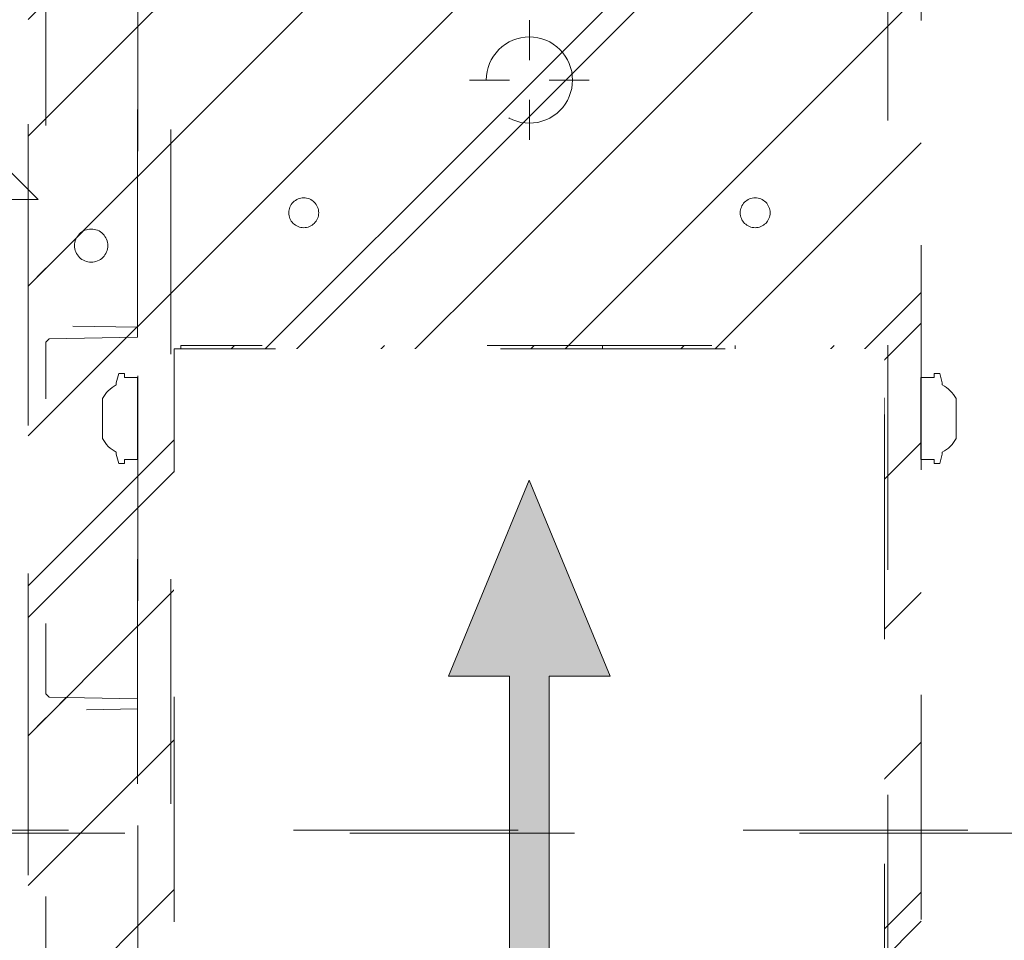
# Model space of a CAD drawing. Header units: inches. Extents: x -420 to -276, y -52 to 18.
# Tile 120 of 187: x -341.66 to -335.82, y -6.39 to -0.93. Entities that reach past the tile are written whole.
import ezdxf

# ---------------------------------------------------------------- set-up
doc = ezdxf.new("R2010")
doc.units = ezdxf.units.IN
doc.header["$LTSCALE"] = 32
doc.header["$MEASUREMENT"] = 0
doc.header["$PDMODE"] = 1
doc.header["$PDSIZE"] = -2
doc.linetypes.add('Dash Style-1', pattern=[0.083328, 0.041656, -0.041672])
for name, color, linetype, lineweight in [('Black', 7, 'Continuous', 18), ('DashLine', 7, 'Dash Style-1', 13), ('DashLineFill', 7, 'Dash Style-1', 13), ('Drawing', 7, 'Continuous', 18), ('Leg_Locator', 7, 'Continuous', 13), ('Metal-DeskStructure', 7, 'Continuous', 13), ('None', 7, 'Continuous', 18), ('SolidLine', 7, 'Continuous', 15)]:
    doc.layers.add(name, color=color, linetype=linetype, lineweight=lineweight)
doc.layers.add('Metal-Leg', color=7, linetype='Continuous', lineweight=18, true_color=0x4c4c4c)
pattern_1 = [(45, (0, 0), (-1.613, 1.9357), []), (45, (-1.0608, 1.0608), (-0.472346, 0.41676), [])]

# ---------------------------------------------------------------- blocks, each defined once
blk = doc.blocks.new('Group-23')
at = {"layer": 'DashLineFill', "linetype": 'Continuous', "lineweight": 13}
h = blk.add_hatch(dxfattribs=at)
h.set_pattern_fill('Steel', color=253, style=0, pattern_type=2)
h.set_pattern_definition(pattern_1)
h.paths.add_polyline_path([(-2.0669, 1.3976), (2.0669, 1.3976), (2.0669, 0.1378), (2.1063, 0.1378), (2.1063, -0.1378), (2.0669, -0.1378), (2.0669, -5.2756), (2.1063, -5.2756), (2.1063, -5.5512), (2.0669, -5.5512), (2.0669, -5.8268), (-2.0669, -5.8268), (-2.0669, -5.5512), (-2.1063, -5.5512), (-2.1063, -5.2756), (-2.0669, -5.2756), (-2.0669, -0.1378), (-2.1063, -0.1378), (-2.1063, 0.1378), (-2.0669, 0.1378)])
at = {"layer": 'DashLineFill', "flags": 128}
blk.add_lwpolyline([(-2.0669, 1.3976), (2.0669, 1.3976), (2.0669, 0.1378), (2.1063, 0.1378), (2.1063, -0.1378), (2.0669, -0.1378), (2.0669, -5.2756), (2.1063, -5.2756), (2.1063, -5.5512), (2.0669, -5.5512), (2.0669, -5.8268), (-2.0669, -5.8268), (-2.0669, -5.5512), (-2.1063, -5.5512), (-2.1063, -5.2756), (-2.0669, -5.2756), (-2.0669, -0.1378), (-2.1063, -0.1378), (-2.1063, 0.1378), (-2.0669, 0.1378)], close=True, dxfattribs=at)
at = {"layer": 'SolidLine', "flags": 128}
blk.add_lwpolyline([(-1.2205, -5.8268), (-1.2205, -5.1826), (-0.4331, -5.1826), (-0.4331, -5.8268)], dxfattribs=at)
at = {"layer": 'SolidLine', "linetype": 'Continuous', "lineweight": 5}
blk.add_point((0, 0), dxfattribs=at)
blk = doc.blocks.new('TL14_upper_leg (2D)')
at = {"layer": 'DashLine', "flags": 128}
blk.add_lwpolyline([(0, 1.2205), (0.1196, 1.2146), (0.2381, 1.197), (0.3543, 1.1679), (0.4671, 1.1276), (0.5753, 1.0764), (0.6781, 1.0148), (0.7743, 0.9434), (0.863, 0.863), (0.9434, 0.7743), (1.0148, 0.6781), (1.0764, 0.5753), (1.1276, 0.4671), (1.1679, 0.3543), (1.197, 0.2381), (1.2146, 0.1196), (1.2205, 0), (1.2146, -0.1196), (1.197, -0.2381), (1.1679, -0.3543), (1.1276, -0.4671), (1.0764, -0.5753), (1.0148, -0.6781), (0.9434, -0.7743), (0.863, -0.863), (0.7743, -0.9434), (0.6781, -1.0148), (0.5753, -1.0764), (0.4671, -1.1276), (0.3543, -1.1679), (0.2381, -1.197), (0.1196, -1.2146), (0, -1.2205), (-0.1196, -1.2146), (-0.2381, -1.197), (-0.3543, -1.1679), (-0.4671, -1.1276), (-0.5753, -1.0764), (-0.6781, -1.0148), (-0.7743, -0.9434), (-0.863, -0.863), (-0.9434, -0.7743), (-1.0148, -0.6781), (-1.0764, -0.5753), (-1.1276, -0.4671), (-1.1679, -0.3543), (-1.197, -0.2381), (-1.2146, -0.1196), (-1.2205, 0), (-1.2146, 0.1196), (-1.197, 0.2381), (-1.1679, 0.3543), (-1.1276, 0.4671), (-1.0764, 0.5753), (-1.0148, 0.6781), (-0.9434, 0.7743), (-0.863, 0.863), (-0.7743, 0.9434), (-0.6781, 1.0148), (-0.5753, 1.0764), (-0.4671, 1.1276), (-0.3543, 1.1679), (-0.2381, 1.197), (-0.1196, 1.2146)], close=True, dxfattribs=at)
at = {"layer": 'Metal-Leg', "linetype": 'Continuous', "lineweight": 5}
blk.add_point((0, 0), dxfattribs=at)
blk.add_point((0, 0), dxfattribs=at)
at = {"layer": 'SolidLine', "flags": 128}
for points in [[(-2.3228, 0.2437), (-2.4016, 0.2437), (-2.4016, 0.2677), (-2.4341, 0.2677), (-2.4493, 0.2108), (-2.4493, 0.1992, 0.157975), (-2.5315, 0.1181), (-2.5315, -0.1181, 0.156027), (-2.4493, -0.1991), (-2.4493, -0.2108), (-2.4341, -0.2677), (-2.4016, -0.2677), (-2.4016, -0.2437), (-2.3228, -0.2437)], [(2.3228, 0.2437), (2.4016, 0.2437), (2.4016, 0.2677), (2.4341, 0.2677), (2.4493, 0.2108), (2.4493, 0.1992, -0.157975), (2.5315, 0.1181), (2.5315, -0.1181, -0.156027), (2.4493, -0.1991), (2.4493, -0.2108), (2.4341, -0.2677), (2.4016, -0.2677), (2.4016, -0.2437), (2.3228, -0.2437)], [(-2.3228, -5.15), (-2.4016, -5.15), (-2.4016, -5.126), (-2.4341, -5.126), (-2.4493, -5.1829), (-2.4493, -5.1945, 0.157975), (-2.5315, -5.2756), (-2.5315, -5.5118, 0.156027), (-2.4493, -5.5928), (-2.4493, -5.6045), (-2.4341, -5.6614), (-2.4016, -5.6614), (-2.4016, -5.6374), (-2.3228, -5.6374)], [(2.3228, -5.15), (2.4016, -5.15), (2.4016, -5.126), (2.4341, -5.126), (2.4493, -5.1829), (2.4493, -5.1945, -0.157975), (2.5315, -5.2756), (2.5315, -5.5118, -0.156027), (2.4493, -5.5928), (2.4493, -5.6045), (2.4341, -5.6614), (2.4016, -5.6614), (2.4016, -5.6374), (2.3228, -5.6374)]]:
    blk.add_lwpolyline(points, format="xyb", close=True, dxfattribs=at)
at = {"layer": 'DashLine', "color": 7}
blk.add_blockref('Group-23', (0, 0), dxfattribs=at)
blk = doc.blocks.new('Group-25')
at = {"layer": 'DashLine'}
for p, q in [((0.0002, -0.9961), (0.0002, -0.7598)), ((-0.1179, -1.1142), (-0.3541, -1.1142)), ((0.1183, -1.1142), (0.3545, -1.1142)), ((0.0002, -1.2323), (0.0002, -1.4685))]:
    blk.add_line(p, q, dxfattribs=at)
at = {"layer": 'DashLine', "flags": 128}
blk.add_lwpolyline([(-0.2557, -1.1142), (-0.2545, -1.0891), (-0.2508, -1.0642), (-0.2447, -1.0399), (-0.2362, -1.0162), (-0.2255, -0.9935), (-0.2126, -0.972), (-0.1976, -0.9518), (-0.1808, -0.9332), (-0.1621, -0.9164), (-0.142, -0.9014), (-0.1204, -0.8885), (-0.0977, -0.8777), (-0.0741, -0.8693), (-0.0497, -0.8632), (-0.0249, -0.8595), (0.0002, -0.8583), (0.0253, -0.8595), (0.0501, -0.8632), (0.0745, -0.8693), (0.0981, -0.8777), (0.1208, -0.8885), (0.1424, -0.9014), (0.1625, -0.9164), (0.1812, -0.9332), (0.198, -0.9518), (0.213, -0.972), (0.2259, -0.9935), (0.2366, -1.0162), (0.2451, -1.0399), (0.2512, -1.0642), (0.2549, -1.0891), (0.2561, -1.1142), (0.2549, -1.1393), (0.2512, -1.1641), (0.2451, -1.1885), (0.2366, -1.2121), (0.2259, -1.2348), (0.213, -1.2563), (0.198, -1.2765), (0.1812, -1.2951), (0.1625, -1.312), (0.1424, -1.327), (0.1208, -1.3399), (0.0981, -1.3506), (0.0745, -1.3591), (0.0501, -1.3652), (0.0253, -1.3688), (0.0002, -1.3701), (-0.0249, -1.3688), (-0.0497, -1.3652), (-0.0741, -1.3591), (-0.0977, -1.3506), (-0.1204, -1.3399), (-0.142, -1.327), (-0.1621, -1.312), (-0.1808, -1.2951), (-0.1976, -1.2765), (-0.2126, -1.2563), (-0.2255, -1.2348), (-0.2362, -1.2121), (-0.2447, -1.1885), (-0.2508, -1.1641), (-0.2545, -1.1393)], close=True, dxfattribs=at)
blk = doc.blocks.new('Group-26')
at = {"layer": 'DashLine'}
for p, q in [((0, 0.1181), (0, 0.3543)), ((-0.1181, 0), (-0.3543, 0)), ((0.1181, 0), (0.3543, 0)), ((0, -0.1181), (0, -0.3543))]:
    blk.add_line(p, q, dxfattribs=at)
at = {"layer": 'DashLine', "flags": 128}
blk.add_lwpolyline([(-0.2559, 0), (-0.2547, 0.0251), (-0.251, 0.0499), (-0.2449, 0.0743), (-0.2364, 0.0979), (-0.2257, 0.1206), (-0.2128, 0.1422), (-0.1978, 0.1623), (-0.181, 0.181), (-0.1623, 0.1978), (-0.1422, 0.2128), (-0.1206, 0.2257), (-0.0979, 0.2364), (-0.0743, 0.2449), (-0.0499, 0.251), (-0.0251, 0.2547), (0, 0.2559), (0.0251, 0.2547), (0.0499, 0.251), (0.0743, 0.2449), (0.0979, 0.2364), (0.1206, 0.2257), (0.1422, 0.2128), (0.1623, 0.1978), (0.181, 0.181), (0.1978, 0.1623), (0.2128, 0.1422), (0.2257, 0.1206), (0.2364, 0.0979), (0.2449, 0.0743), (0.251, 0.0499), (0.2547, 0.0251), (0.2559, 0), (0.2547, -0.0251), (0.251, -0.0499), (0.2449, -0.0743), (0.2364, -0.0979), (0.2257, -0.1206), (0.2128, -0.1422), (0.1978, -0.1623), (0.181, -0.181), (0.1623, -0.1978), (0.1422, -0.2128), (0.1206, -0.2257), (0.0979, -0.2364), (0.0743, -0.2449), (0.0499, -0.251), (0.0251, -0.2547), (0, -0.2559), (-0.0251, -0.2547), (-0.0499, -0.251), (-0.0743, -0.2449), (-0.0979, -0.2364), (-0.1206, -0.2257), (-0.1422, -0.2128), (-0.1623, -0.1978), (-0.181, -0.181), (-0.1978, -0.1623), (-0.2128, -0.1422), (-0.2257, -0.1206), (-0.2364, -0.0979), (-0.2449, -0.0743), (-0.251, -0.0499), (-0.2547, -0.0251)], close=True, dxfattribs=at)
blk = doc.blocks.new('Group-27')
at = {"layer": 'DashLine'}
for p, q in [((-0.0002, 1.2323), (-0.0002, 1.4685)), ((-0.1183, 1.1142), (-0.3545, 1.1142)), ((0.1179, 1.1142), (0.3541, 1.1142)), ((-0.0002, 0.9961), (-0.0002, 0.7598))]:
    blk.add_line(p, q, dxfattribs=at)
at = {"layer": 'DashLine', "flags": 128}
blk.add_lwpolyline([(-0.2561, 1.1142), (-0.2549, 1.1393), (-0.2512, 1.1641), (-0.2451, 1.1885), (-0.2366, 1.2121), (-0.2259, 1.2348), (-0.213, 1.2563), (-0.198, 1.2765), (-0.1812, 1.2951), (-0.1625, 1.312), (-0.1424, 1.327), (-0.1208, 1.3399), (-0.0981, 1.3506), (-0.0745, 1.3591), (-0.0501, 1.3652), (-0.0253, 1.3688), (-0.0002, 1.3701), (0.0249, 1.3688), (0.0497, 1.3652), (0.0741, 1.3591), (0.0977, 1.3506), (0.1204, 1.3399), (0.142, 1.327), (0.1621, 1.312), (0.1808, 1.2951), (0.1976, 1.2765), (0.2126, 1.2563), (0.2255, 1.2348), (0.2362, 1.2121), (0.2447, 1.1885), (0.2508, 1.1641), (0.2545, 1.1393), (0.2557, 1.1142), (0.2545, 1.0891), (0.2508, 1.0642), (0.2447, 1.0399), (0.2362, 1.0162), (0.2255, 0.9935), (0.2126, 0.972), (0.1976, 0.9518), (0.1808, 0.9332), (0.1621, 0.9164), (0.142, 0.9014), (0.1204, 0.8885), (0.0977, 0.8777), (0.0741, 0.8693), (0.0497, 0.8632), (0.0249, 0.8595), (-0.0002, 0.8583), (-0.0253, 0.8595), (-0.0501, 0.8632), (-0.0745, 0.8693), (-0.0981, 0.8777), (-0.1208, 0.8885), (-0.1424, 0.9014), (-0.1625, 0.9164), (-0.1812, 0.9332), (-0.198, 0.9518), (-0.213, 0.972), (-0.2259, 0.9935), (-0.2366, 1.0162), (-0.2451, 1.0399), (-0.2512, 1.0642), (-0.2549, 1.0891)], close=True, dxfattribs=at)
blk = doc.blocks.new('Group-28')
at = {"layer": 'DashLine'}
for p, q in [((0.0002, 3.8189), (0.0002, 4.0551)), ((-0.1179, 3.7008), (-0.3541, 3.7008)), ((0.1183, 3.7008), (0.3545, 3.7008)), ((0.0002, 3.5827), (0.0002, 3.3465))]:
    blk.add_line(p, q, dxfattribs=at)
at = {"layer": 'DashLine', "flags": 128}
blk.add_lwpolyline([(-0.2557, 3.7008), (-0.2545, 3.7259), (-0.2508, 3.7507), (-0.2447, 3.7751), (-0.2362, 3.7987), (-0.2255, 3.8214), (-0.2126, 3.843), (-0.1976, 3.8631), (-0.1808, 3.8817), (-0.1621, 3.8986), (-0.142, 3.9136), (-0.1204, 3.9265), (-0.0977, 3.9372), (-0.0741, 3.9457), (-0.0497, 3.9518), (-0.0249, 3.9555), (0.0002, 3.9567), (0.0253, 3.9555), (0.0501, 3.9518), (0.0745, 3.9457), (0.0981, 3.9372), (0.1208, 3.9265), (0.1424, 3.9136), (0.1625, 3.8986), (0.1812, 3.8817), (0.198, 3.8631), (0.213, 3.843), (0.2259, 3.8214), (0.2366, 3.7987), (0.2451, 3.7751), (0.2512, 3.7507), (0.2549, 3.7259), (0.2561, 3.7008), (0.2549, 3.6757), (0.2512, 3.6509), (0.2451, 3.6265), (0.2366, 3.6029), (0.2259, 3.5802), (0.213, 3.5586), (0.198, 3.5384), (0.1812, 3.5198), (0.1625, 3.503), (0.1424, 3.488), (0.1208, 3.4751), (0.0981, 3.4644), (0.0745, 3.4559), (0.0501, 3.4498), (0.0253, 3.4461), (0.0002, 3.4449), (-0.0249, 3.4461), (-0.0497, 3.4498), (-0.0741, 3.4559), (-0.0977, 3.4644), (-0.1204, 3.4751), (-0.142, 3.488), (-0.1621, 3.503), (-0.1808, 3.5198), (-0.1976, 3.5384), (-0.2126, 3.5586), (-0.2255, 3.5802), (-0.2362, 3.6029), (-0.2447, 3.6265), (-0.2508, 3.6509), (-0.2545, 3.6757)], close=True, dxfattribs=at)
blk = doc.blocks.new('1BRPT9-Bracket (2D)')
at = {"layer": 'DashLineFill', "linetype": 'Continuous', "lineweight": 13}
h = blk.add_hatch(dxfattribs=at)
h.set_pattern_fill('Steel', color=253, style=0, pattern_type=2)
h.set_pattern_definition(pattern_1)
edge = h.paths.add_edge_path()
edge.add_arc((1.6779, -8.4882), 0.252, 270, 360)
edge.add_line((1.9299, -8.4882), (1.9299, -7.4803))
edge.add_line((1.9299, -7.4803), (2.3236, -7.4803))
edge.add_line((2.3236, -7.4803), (2.3236, 7.4611))
edge.add_line((2.3236, 7.4611), (1.9299, 7.4803))
edge.add_line((1.9299, 7.4803), (1.9299, 8.4882))
edge.add_arc((1.6779, 8.4882), 0.252, 360, 450)
edge.add_line((1.6779, 8.7402), (-2.3221, 8.7402))
edge.add_line((-2.3221, 8.7402), (-2.3221, -8.7402))
edge.add_line((-2.3221, -8.7402), (1.6779, -8.7402))
h = blk.add_hatch(dxfattribs=at)
h.set_pattern_fill('Steel', color=253, style=0, pattern_type=2)
h.set_pattern_definition(pattern_1)
h.paths.add_polyline_path([(-1.3378, 3.002), (-1.3291, 3.0015), (-1.3205, 3.0003), (-1.3121, 2.9982), (-1.3039, 2.9952), (-1.2961, 2.9915), (-1.2886, 2.987), (-1.2816, 2.9819), (-1.2752, 2.976), (-1.2693, 2.9696), (-1.2642, 2.9626), (-1.2597, 2.9551), (-1.256, 2.9473), (-1.253, 2.9391), (-1.2509, 2.9307), (-1.2497, 2.9221), (-1.2492, 2.9134), (-1.2497, 2.9047), (-1.2509, 2.8961), (-1.253, 2.8877), (-1.256, 2.8795), (-1.2597, 2.8716), (-1.2642, 2.8642), (-1.2693, 2.8572), (-1.2752, 2.8507), (-1.2816, 2.8449), (-1.2886, 2.8397), (-1.2961, 2.8353), (-1.3039, 2.8315), (-1.3121, 2.8286), (-1.3205, 2.8265), (-1.3291, 2.8252), (-1.3378, 2.8248), (-1.3465, 2.8252), (-1.3551, 2.8265), (-1.3635, 2.8286), (-1.3717, 2.8315), (-1.3796, 2.8353), (-1.387, 2.8397), (-1.394, 2.8449), (-1.4005, 2.8507), (-1.4063, 2.8572), (-1.4115, 2.8642), (-1.4159, 2.8716), (-1.4197, 2.8795), (-1.4226, 2.8877), (-1.4247, 2.8961), (-1.426, 2.9047), (-1.4264, 2.9134), (-1.426, 2.9221), (-1.4247, 2.9307), (-1.4226, 2.9391), (-1.4197, 2.9473), (-1.4159, 2.9551), (-1.4115, 2.9626), (-1.4063, 2.9696), (-1.4005, 2.976), (-1.394, 2.9819), (-1.387, 2.987), (-1.3796, 2.9915), (-1.3717, 2.9952), (-1.3635, 2.9982), (-1.3551, 3.0003), (-1.3465, 3.0015)])
h = blk.add_hatch(dxfattribs=at)
h.set_pattern_fill('Steel', color=253, style=0, pattern_type=2)
h.set_pattern_definition(pattern_1)
h.paths.add_polyline_path([(1.3393, 3.002), (1.348, 3.0015), (1.3566, 3.0003), (1.3651, 2.9982), (1.3732, 2.9952), (1.3811, 2.9915), (1.3886, 2.987), (1.3955, 2.9819), (1.402, 2.976), (1.4078, 2.9696), (1.413, 2.9626), (1.4175, 2.9551), (1.4212, 2.9473), (1.4241, 2.9391), (1.4262, 2.9307), (1.4275, 2.9221), (1.4279, 2.9134), (1.4275, 2.9047), (1.4262, 2.8961), (1.4241, 2.8877), (1.4212, 2.8795), (1.4175, 2.8716), (1.413, 2.8642), (1.4078, 2.8572), (1.402, 2.8507), (1.3955, 2.8449), (1.3886, 2.8397), (1.3811, 2.8353), (1.3732, 2.8315), (1.3651, 2.8286), (1.3566, 2.8265), (1.348, 2.8252), (1.3393, 2.8248), (1.3307, 2.8252), (1.3221, 2.8265), (1.3136, 2.8286), (1.3054, 2.8315), (1.2976, 2.8353), (1.2901, 2.8397), (1.2832, 2.8449), (1.2767, 2.8507), (1.2709, 2.8572), (1.2657, 2.8642), (1.2612, 2.8716), (1.2575, 2.8795), (1.2546, 2.8877), (1.2525, 2.8961), (1.2512, 2.9047), (1.2508, 2.9134), (1.2512, 2.9221), (1.2525, 2.9307), (1.2546, 2.9391), (1.2575, 2.9473), (1.2612, 2.9551), (1.2657, 2.9626), (1.2709, 2.9696), (1.2767, 2.976), (1.2832, 2.9819), (1.2901, 2.987), (1.2976, 2.9915), (1.3054, 2.9952), (1.3136, 2.9982), (1.3221, 3.0003), (1.3307, 3.0015)])
h = blk.add_hatch(dxfattribs=at)
h.set_pattern_fill('Steel', color=253, style=0, pattern_type=2)
h.set_pattern_definition(pattern_1)
h.paths.add_polyline_path([(-1.3378, 0.6004), (-1.3291, 0.6), (-1.3205, 0.5987), (-1.3121, 0.5966), (-1.3039, 0.5937), (-1.2961, 0.5899), (-1.2886, 0.5855), (-1.2816, 0.5803), (-1.2752, 0.5744), (-1.2693, 0.568), (-1.2642, 0.561), (-1.2597, 0.5536), (-1.256, 0.5457), (-1.253, 0.5375), (-1.2509, 0.5291), (-1.2497, 0.5205), (-1.2492, 0.5118), (-1.2497, 0.5031), (-1.2509, 0.4945), (-1.253, 0.4861), (-1.256, 0.4779), (-1.2597, 0.4701), (-1.2642, 0.4626), (-1.2693, 0.4556), (-1.2752, 0.4492), (-1.2816, 0.4433), (-1.2886, 0.4382), (-1.2961, 0.4337), (-1.3039, 0.43), (-1.3121, 0.427), (-1.3205, 0.4249), (-1.3291, 0.4237), (-1.3378, 0.4232), (-1.3465, 0.4237), (-1.3551, 0.4249), (-1.3635, 0.427), (-1.3717, 0.43), (-1.3796, 0.4337), (-1.387, 0.4382), (-1.394, 0.4433), (-1.4005, 0.4492), (-1.4063, 0.4556), (-1.4115, 0.4626), (-1.4159, 0.4701), (-1.4197, 0.4779), (-1.4226, 0.4861), (-1.4247, 0.4945), (-1.426, 0.5031), (-1.4264, 0.5118), (-1.426, 0.5205), (-1.4247, 0.5291), (-1.4226, 0.5375), (-1.4197, 0.5457), (-1.4159, 0.5536), (-1.4115, 0.561), (-1.4063, 0.568), (-1.4005, 0.5744), (-1.394, 0.5803), (-1.387, 0.5855), (-1.3796, 0.5899), (-1.3717, 0.5937), (-1.3635, 0.5966), (-1.3551, 0.5987), (-1.3465, 0.6)])
h = blk.add_hatch(dxfattribs=at)
h.set_pattern_fill('Steel', color=253, style=0, pattern_type=2)
h.set_pattern_definition(pattern_1)
h.paths.add_polyline_path([(1.3393, 0.6004), (1.348, 0.6), (1.3566, 0.5987), (1.3651, 0.5966), (1.3732, 0.5937), (1.3811, 0.5899), (1.3886, 0.5855), (1.3955, 0.5803), (1.402, 0.5744), (1.4078, 0.568), (1.413, 0.561), (1.4175, 0.5536), (1.4212, 0.5457), (1.4241, 0.5375), (1.4262, 0.5291), (1.4275, 0.5205), (1.4279, 0.5118), (1.4275, 0.5031), (1.4262, 0.4945), (1.4241, 0.4861), (1.4212, 0.4779), (1.4175, 0.4701), (1.413, 0.4626), (1.4078, 0.4556), (1.402, 0.4492), (1.3955, 0.4433), (1.3886, 0.4382), (1.3811, 0.4337), (1.3732, 0.43), (1.3651, 0.427), (1.3566, 0.4249), (1.348, 0.4237), (1.3393, 0.4232), (1.3307, 0.4237), (1.3221, 0.4249), (1.3136, 0.427), (1.3054, 0.43), (1.2976, 0.4337), (1.2901, 0.4382), (1.2832, 0.4433), (1.2767, 0.4492), (1.2709, 0.4556), (1.2657, 0.4626), (1.2612, 0.4701), (1.2575, 0.4779), (1.2546, 0.4861), (1.2525, 0.4945), (1.2512, 0.5031), (1.2508, 0.5118), (1.2512, 0.5205), (1.2525, 0.5291), (1.2546, 0.5375), (1.2575, 0.5457), (1.2612, 0.5536), (1.2657, 0.561), (1.2709, 0.568), (1.2767, 0.5744), (1.2832, 0.5803), (1.2901, 0.5855), (1.2976, 0.5899), (1.3054, 0.5937), (1.3136, 0.5966), (1.3221, 0.5987), (1.3307, 0.6)])
h = blk.add_hatch(dxfattribs=at)
h.set_pattern_fill('Steel', color=253, style=0, pattern_type=2)
h.set_pattern_definition(pattern_1)
h.paths.add_polyline_path([(-1.3378, -0.6196), (-1.3465, -0.6191), (-1.3551, -0.6179), (-1.3635, -0.6158), (-1.3717, -0.6128), (-1.3796, -0.6091), (-1.387, -0.6046), (-1.394, -0.5995), (-1.4005, -0.5936), (-1.4063, -0.5872), (-1.4115, -0.5802), (-1.4159, -0.5727), (-1.4197, -0.5649), (-1.4226, -0.5567), (-1.4247, -0.5483), (-1.426, -0.5397), (-1.4264, -0.531), (-1.426, -0.5223), (-1.4247, -0.5137), (-1.4226, -0.5053), (-1.4197, -0.4971), (-1.4159, -0.4892), (-1.4115, -0.4818), (-1.4063, -0.4748), (-1.4005, -0.4684), (-1.394, -0.4625), (-1.387, -0.4573), (-1.3796, -0.4529), (-1.3717, -0.4492), (-1.3635, -0.4462), (-1.3551, -0.4441), (-1.3465, -0.4428), (-1.3378, -0.4424), (-1.3291, -0.4428), (-1.3205, -0.4441), (-1.3121, -0.4462), (-1.3039, -0.4492), (-1.2961, -0.4529), (-1.2886, -0.4573), (-1.2816, -0.4625), (-1.2752, -0.4684), (-1.2693, -0.4748), (-1.2642, -0.4818), (-1.2597, -0.4892), (-1.256, -0.4971), (-1.253, -0.5053), (-1.2509, -0.5137), (-1.2497, -0.5223), (-1.2492, -0.531), (-1.2497, -0.5397), (-1.2509, -0.5483), (-1.253, -0.5567), (-1.256, -0.5649), (-1.2597, -0.5727), (-1.2642, -0.5802), (-1.2693, -0.5872), (-1.2752, -0.5936), (-1.2816, -0.5995), (-1.2886, -0.6046), (-1.2961, -0.6091), (-1.3039, -0.6128), (-1.3121, -0.6158), (-1.3205, -0.6179), (-1.3291, -0.6191)])
h = blk.add_hatch(dxfattribs=at)
h.set_pattern_fill('Steel', color=253, style=0, pattern_type=2)
h.set_pattern_definition(pattern_1)
h.paths.add_polyline_path([(1.3393, -0.6196), (1.3307, -0.6191), (1.3221, -0.6179), (1.3136, -0.6158), (1.3054, -0.6128), (1.2976, -0.6091), (1.2901, -0.6046), (1.2832, -0.5995), (1.2767, -0.5936), (1.2709, -0.5872), (1.2657, -0.5802), (1.2612, -0.5727), (1.2575, -0.5649), (1.2546, -0.5567), (1.2525, -0.5483), (1.2512, -0.5397), (1.2508, -0.531), (1.2512, -0.5223), (1.2525, -0.5137), (1.2546, -0.5053), (1.2575, -0.4971), (1.2612, -0.4892), (1.2657, -0.4818), (1.2709, -0.4748), (1.2767, -0.4684), (1.2832, -0.4625), (1.2901, -0.4573), (1.2976, -0.4529), (1.3054, -0.4492), (1.3136, -0.4462), (1.3221, -0.4441), (1.3307, -0.4428), (1.3393, -0.4424), (1.348, -0.4428), (1.3566, -0.4441), (1.3651, -0.4462), (1.3732, -0.4492), (1.3811, -0.4529), (1.3886, -0.4573), (1.3955, -0.4625), (1.402, -0.4684), (1.4078, -0.4748), (1.413, -0.4818), (1.4175, -0.4892), (1.4212, -0.4971), (1.4241, -0.5053), (1.4262, -0.5137), (1.4275, -0.5223), (1.4279, -0.531), (1.4275, -0.5397), (1.4262, -0.5483), (1.4241, -0.5567), (1.4212, -0.5649), (1.4175, -0.5727), (1.413, -0.5802), (1.4078, -0.5872), (1.402, -0.5936), (1.3955, -0.5995), (1.3886, -0.6046), (1.3811, -0.6091), (1.3732, -0.6128), (1.3651, -0.6158), (1.3566, -0.6179), (1.348, -0.6191)])
at = {"layer": 'DashLineFill'}
for p, q in [((-2.1252, 8.7402), (-2.1252, -8.7402)), ((2.1268, 7.4611), (2.1268, -7.4803))]:
    blk.add_line(p, q, dxfattribs=at)
at = {"layer": 'DashLineFill', "flags": 128}
blk.add_lwpolyline([(1.6779, -8.7402, 0.414214), (1.9299, -8.4882), (1.9299, -7.4803), (2.3236, -7.4803), (2.3236, 7.4611), (1.9299, 7.4803), (1.9299, 8.4882, 0.414214), (1.6779, 8.7402), (-2.3221, 8.7402), (-2.3221, -8.7402)], format="xyb", close=True, dxfattribs=at)
for points in [[(-1.3378, 3.002), (-1.3291, 3.0015), (-1.3205, 3.0003), (-1.3121, 2.9982), (-1.3039, 2.9952), (-1.2961, 2.9915), (-1.2886, 2.987), (-1.2816, 2.9819), (-1.2752, 2.976), (-1.2693, 2.9696), (-1.2642, 2.9626), (-1.2597, 2.9551), (-1.256, 2.9473), (-1.253, 2.9391), (-1.2509, 2.9307), (-1.2497, 2.9221), (-1.2492, 2.9134), (-1.2497, 2.9047), (-1.2509, 2.8961), (-1.253, 2.8877), (-1.256, 2.8795), (-1.2597, 2.8716), (-1.2642, 2.8642), (-1.2693, 2.8572), (-1.2752, 2.8507), (-1.2816, 2.8449), (-1.2886, 2.8397), (-1.2961, 2.8353), (-1.3039, 2.8315), (-1.3121, 2.8286), (-1.3205, 2.8265), (-1.3291, 2.8252), (-1.3378, 2.8248), (-1.3465, 2.8252), (-1.3551, 2.8265), (-1.3635, 2.8286), (-1.3717, 2.8315), (-1.3796, 2.8353), (-1.387, 2.8397), (-1.394, 2.8449), (-1.4005, 2.8507), (-1.4063, 2.8572), (-1.4115, 2.8642), (-1.4159, 2.8716), (-1.4197, 2.8795), (-1.4226, 2.8877), (-1.4247, 2.8961), (-1.426, 2.9047), (-1.4264, 2.9134), (-1.426, 2.9221), (-1.4247, 2.9307), (-1.4226, 2.9391), (-1.4197, 2.9473), (-1.4159, 2.9551), (-1.4115, 2.9626), (-1.4063, 2.9696), (-1.4005, 2.976), (-1.394, 2.9819), (-1.387, 2.987), (-1.3796, 2.9915), (-1.3717, 2.9952), (-1.3635, 2.9982), (-1.3551, 3.0003), (-1.3465, 3.0015)], [(1.3393, 3.002), (1.348, 3.0015), (1.3566, 3.0003), (1.3651, 2.9982), (1.3732, 2.9952), (1.3811, 2.9915), (1.3886, 2.987), (1.3955, 2.9819), (1.402, 2.976), (1.4078, 2.9696), (1.413, 2.9626), (1.4175, 2.9551), (1.4212, 2.9473), (1.4241, 2.9391), (1.4262, 2.9307), (1.4275, 2.9221), (1.4279, 2.9134), (1.4275, 2.9047), (1.4262, 2.8961), (1.4241, 2.8877), (1.4212, 2.8795), (1.4175, 2.8716), (1.413, 2.8642), (1.4078, 2.8572), (1.402, 2.8507), (1.3955, 2.8449), (1.3886, 2.8397), (1.3811, 2.8353), (1.3732, 2.8315), (1.3651, 2.8286), (1.3566, 2.8265), (1.348, 2.8252), (1.3393, 2.8248), (1.3307, 2.8252), (1.3221, 2.8265), (1.3136, 2.8286), (1.3054, 2.8315), (1.2976, 2.8353), (1.2901, 2.8397), (1.2832, 2.8449), (1.2767, 2.8507), (1.2709, 2.8572), (1.2657, 2.8642), (1.2612, 2.8716), (1.2575, 2.8795), (1.2546, 2.8877), (1.2525, 2.8961), (1.2512, 2.9047), (1.2508, 2.9134), (1.2512, 2.9221), (1.2525, 2.9307), (1.2546, 2.9391), (1.2575, 2.9473), (1.2612, 2.9551), (1.2657, 2.9626), (1.2709, 2.9696), (1.2767, 2.976), (1.2832, 2.9819), (1.2901, 2.987), (1.2976, 2.9915), (1.3054, 2.9952), (1.3136, 2.9982), (1.3221, 3.0003), (1.3307, 3.0015)], [(-1.3378, 0.6004), (-1.3291, 0.6), (-1.3205, 0.5987), (-1.3121, 0.5966), (-1.3039, 0.5937), (-1.2961, 0.5899), (-1.2886, 0.5855), (-1.2816, 0.5803), (-1.2752, 0.5744), (-1.2693, 0.568), (-1.2642, 0.561), (-1.2597, 0.5536), (-1.256, 0.5457), (-1.253, 0.5375), (-1.2509, 0.5291), (-1.2497, 0.5205), (-1.2492, 0.5118), (-1.2497, 0.5031), (-1.2509, 0.4945), (-1.253, 0.4861), (-1.256, 0.4779), (-1.2597, 0.4701), (-1.2642, 0.4626), (-1.2693, 0.4556), (-1.2752, 0.4492), (-1.2816, 0.4433), (-1.2886, 0.4382), (-1.2961, 0.4337), (-1.3039, 0.43), (-1.3121, 0.427), (-1.3205, 0.4249), (-1.3291, 0.4237), (-1.3378, 0.4232), (-1.3465, 0.4237), (-1.3551, 0.4249), (-1.3635, 0.427), (-1.3717, 0.43), (-1.3796, 0.4337), (-1.387, 0.4382), (-1.394, 0.4433), (-1.4005, 0.4492), (-1.4063, 0.4556), (-1.4115, 0.4626), (-1.4159, 0.4701), (-1.4197, 0.4779), (-1.4226, 0.4861), (-1.4247, 0.4945), (-1.426, 0.5031), (-1.4264, 0.5118), (-1.426, 0.5205), (-1.4247, 0.5291), (-1.4226, 0.5375), (-1.4197, 0.5457), (-1.4159, 0.5536), (-1.4115, 0.561), (-1.4063, 0.568), (-1.4005, 0.5744), (-1.394, 0.5803), (-1.387, 0.5855), (-1.3796, 0.5899), (-1.3717, 0.5937), (-1.3635, 0.5966), (-1.3551, 0.5987), (-1.3465, 0.6)], [(1.3393, 0.6004), (1.348, 0.6), (1.3566, 0.5987), (1.3651, 0.5966), (1.3732, 0.5937), (1.3811, 0.5899), (1.3886, 0.5855), (1.3955, 0.5803), (1.402, 0.5744), (1.4078, 0.568), (1.413, 0.561), (1.4175, 0.5536), (1.4212, 0.5457), (1.4241, 0.5375), (1.4262, 0.5291), (1.4275, 0.5205), (1.4279, 0.5118), (1.4275, 0.5031), (1.4262, 0.4945), (1.4241, 0.4861), (1.4212, 0.4779), (1.4175, 0.4701), (1.413, 0.4626), (1.4078, 0.4556), (1.402, 0.4492), (1.3955, 0.4433), (1.3886, 0.4382), (1.3811, 0.4337), (1.3732, 0.43), (1.3651, 0.427), (1.3566, 0.4249), (1.348, 0.4237), (1.3393, 0.4232), (1.3307, 0.4237), (1.3221, 0.4249), (1.3136, 0.427), (1.3054, 0.43), (1.2976, 0.4337), (1.2901, 0.4382), (1.2832, 0.4433), (1.2767, 0.4492), (1.2709, 0.4556), (1.2657, 0.4626), (1.2612, 0.4701), (1.2575, 0.4779), (1.2546, 0.4861), (1.2525, 0.4945), (1.2512, 0.5031), (1.2508, 0.5118), (1.2512, 0.5205), (1.2525, 0.5291), (1.2546, 0.5375), (1.2575, 0.5457), (1.2612, 0.5536), (1.2657, 0.561), (1.2709, 0.568), (1.2767, 0.5744), (1.2832, 0.5803), (1.2901, 0.5855), (1.2976, 0.5899), (1.3054, 0.5937), (1.3136, 0.5966), (1.3221, 0.5987), (1.3307, 0.6)], [(-1.3378, -0.6196), (-1.3465, -0.6191), (-1.3551, -0.6179), (-1.3635, -0.6158), (-1.3717, -0.6128), (-1.3796, -0.6091), (-1.387, -0.6046), (-1.394, -0.5995), (-1.4005, -0.5936), (-1.4063, -0.5872), (-1.4115, -0.5802), (-1.4159, -0.5727), (-1.4197, -0.5649), (-1.4226, -0.5567), (-1.4247, -0.5483), (-1.426, -0.5397), (-1.4264, -0.531), (-1.426, -0.5223), (-1.4247, -0.5137), (-1.4226, -0.5053), (-1.4197, -0.4971), (-1.4159, -0.4892), (-1.4115, -0.4818), (-1.4063, -0.4748), (-1.4005, -0.4684), (-1.394, -0.4625), (-1.387, -0.4573), (-1.3796, -0.4529), (-1.3717, -0.4492), (-1.3635, -0.4462), (-1.3551, -0.4441), (-1.3465, -0.4428), (-1.3378, -0.4424), (-1.3291, -0.4428), (-1.3205, -0.4441), (-1.3121, -0.4462), (-1.3039, -0.4492), (-1.2961, -0.4529), (-1.2886, -0.4573), (-1.2816, -0.4625), (-1.2752, -0.4684), (-1.2693, -0.4748), (-1.2642, -0.4818), (-1.2597, -0.4892), (-1.256, -0.4971), (-1.253, -0.5053), (-1.2509, -0.5137), (-1.2497, -0.5223), (-1.2492, -0.531), (-1.2497, -0.5397), (-1.2509, -0.5483), (-1.253, -0.5567), (-1.256, -0.5649), (-1.2597, -0.5727), (-1.2642, -0.5802), (-1.2693, -0.5872), (-1.2752, -0.5936), (-1.2816, -0.5995), (-1.2886, -0.6046), (-1.2961, -0.6091), (-1.3039, -0.6128), (-1.3121, -0.6158), (-1.3205, -0.6179), (-1.3291, -0.6191)], [(1.3393, -0.6196), (1.3307, -0.6191), (1.3221, -0.6179), (1.3136, -0.6158), (1.3054, -0.6128), (1.2976, -0.6091), (1.2901, -0.6046), (1.2832, -0.5995), (1.2767, -0.5936), (1.2709, -0.5872), (1.2657, -0.5802), (1.2612, -0.5727), (1.2575, -0.5649), (1.2546, -0.5567), (1.2525, -0.5483), (1.2512, -0.5397), (1.2508, -0.531), (1.2512, -0.5223), (1.2525, -0.5137), (1.2546, -0.5053), (1.2575, -0.4971), (1.2612, -0.4892), (1.2657, -0.4818), (1.2709, -0.4748), (1.2767, -0.4684), (1.2832, -0.4625), (1.2901, -0.4573), (1.2976, -0.4529), (1.3054, -0.4492), (1.3136, -0.4462), (1.3221, -0.4441), (1.3307, -0.4428), (1.3393, -0.4424), (1.348, -0.4428), (1.3566, -0.4441), (1.3651, -0.4462), (1.3732, -0.4492), (1.3811, -0.4529), (1.3886, -0.4573), (1.3955, -0.4625), (1.402, -0.4684), (1.4078, -0.4748), (1.413, -0.4818), (1.4175, -0.4892), (1.4212, -0.4971), (1.4241, -0.5053), (1.4262, -0.5137), (1.4275, -0.5223), (1.4279, -0.531), (1.4275, -0.5397), (1.4262, -0.5483), (1.4241, -0.5567), (1.4212, -0.5649), (1.4175, -0.5727), (1.413, -0.5802), (1.4078, -0.5872), (1.402, -0.5936), (1.3955, -0.5995), (1.3886, -0.6046), (1.3811, -0.6091), (1.3732, -0.6128), (1.3651, -0.6158), (1.3566, -0.6179), (1.348, -0.6191)]]:
    blk.add_lwpolyline(points, close=True, dxfattribs=at)
at = {"layer": 'DashLineFill', "linetype": 'Continuous', "lineweight": 5}
for p in [(0.0002, 3.7008), (0.0002, 1.1142), (0.0002, 0), (0.0002, -1.1142)]:
    blk.add_point(p, dxfattribs=at)
at = {"layer": 'Metal-DeskStructure', "color": 7}
for name in ['Group-28', 'Group-27', 'Group-26', 'Group-25']:
    blk.add_blockref(name, (0, 0), dxfattribs=at)
blk = doc.blocks.new('1BRPT8_Cover (2D)')
at = {"layer": 'DashLineFill', "linetype": 'Continuous', "lineweight": 13}
h = blk.add_hatch(dxfattribs=at)
h.set_pattern_fill('Steel', color=253, style=0, pattern_type=2)
h.set_pattern_definition(pattern_1)
h.paths.add_polyline_path([(-1.5945, -8.7638), (-2.3228, -8.7638), (-2.3228, -8.7511), (-2.8261, -8.7423), (-2.8664, -8.7028), (-2.8664, -6.673), (-2.8472, -6.6533), (-2.3228, -6.6441), (-2.3228, -6.5842), (-2.8472, -6.5751), (-2.8664, -6.5554), (-2.8664, -4.4682), (-2.8472, -4.4486), (-2.3228, -4.4394), (-2.3228, -4.3795), (-2.8472, -4.3703), (-2.8664, -4.3507), (-2.8664, -2.2635), (-2.8472, -2.2438), (-2.3228, -2.2347), (-2.3228, -2.1748), (-2.8472, -2.1656), (-2.8664, -2.1459), (-2.8664, -0.0588), (-2.8472, -0.0391), (-2.3228, -0.03), (-2.3228, 0.03), (-2.8472, 0.0391), (-2.8664, 0.0588), (-2.8664, 2.1459), (-2.8472, 2.1656), (-2.3228, 2.1748), (-2.3228, 2.2347), (-2.8472, 2.2438), (-2.8664, 2.2635), (-2.8664, 4.3507), (-2.8472, 4.3703), (-2.3228, 4.3795), (-2.3228, 4.4394), (-2.8472, 4.4486), (-2.8664, 4.4682), (-2.8655, 6.5554), (-2.8472, 6.5751), (-2.3228, 6.5842), (-2.3228, 6.6441), (-2.8472, 6.6533), (-2.8664, 6.673), (-2.8664, 8.7028), (-2.8261, 8.7423), (-1.5945, 8.7638), (-1.5945, 8.8583), (-2.9724, 8.8583), (-2.9724, -8.8583), (-1.5945, -8.8583)])
h = blk.add_hatch(dxfattribs=at)
h.set_pattern_fill('Steel', color=253, style=0, pattern_type=2)
h.set_pattern_definition(pattern_1)
h.paths.add_polyline_path([(-2.3228, 8.8583), (-2.3228, -8.8583), (-2.9724, -8.8583), (-2.9724, 8.8583)])
at = {"layer": 'DashLine', "linetype": 'Continuous', "lineweight": 5}
blk.add_point((0, 0), dxfattribs=at)
at = {"layer": 'DashLineFill', "flags": 128}
for points in [[(-1.5945, -8.7638), (-2.3228, -8.7638), (-2.3228, -8.7511), (-2.8261, -8.7423), (-2.8664, -8.7028), (-2.8664, -6.673), (-2.8472, -6.6533), (-2.3228, -6.6441), (-2.3228, -6.5842), (-2.8472, -6.5751), (-2.8664, -6.5554), (-2.8664, -4.4682), (-2.8472, -4.4486), (-2.3228, -4.4394), (-2.3228, -4.3795), (-2.8472, -4.3703), (-2.8664, -4.3507), (-2.8664, -2.2635), (-2.8472, -2.2438), (-2.3228, -2.2347), (-2.3228, -2.1748), (-2.8472, -2.1656), (-2.8664, -2.1459), (-2.8664, -0.0588), (-2.8472, -0.0391), (-2.3228, -0.03), (-2.3228, 0.03), (-2.8472, 0.0391), (-2.8664, 0.0588), (-2.8664, 2.1459), (-2.8472, 2.1656), (-2.3228, 2.1748), (-2.3228, 2.2347), (-2.8472, 2.2438), (-2.8664, 2.2635), (-2.8664, 4.3507), (-2.8472, 4.3703), (-2.3228, 4.3795), (-2.3228, 4.4394), (-2.8472, 4.4486), (-2.8664, 4.4682), (-2.8655, 6.5554), (-2.8472, 6.5751), (-2.3228, 6.5842), (-2.3228, 6.6441), (-2.8472, 6.6533), (-2.8664, 6.673), (-2.8664, 8.7028), (-2.8261, 8.7423), (-1.5945, 8.7638), (-1.5945, 8.8583), (-2.9724, 8.8583), (-2.9724, -8.8583), (-1.5945, -8.8583)], [(-2.3228, 8.8583), (-2.3228, -8.8583), (-2.9724, -8.8583), (-2.9724, 8.8583)]]:
    blk.add_lwpolyline(points, close=True, dxfattribs=at)
at = {"layer": 'SolidLine', "flags": 128}
blk.add_lwpolyline([(-2.5, 2.7185), (-2.5005, 2.7089), (-2.5019, 2.6993), (-2.5042, 2.6899), (-2.5075, 2.6808), (-2.5116, 2.6721), (-2.5166, 2.6638), (-2.5223, 2.6561), (-2.5288, 2.6489), (-2.536, 2.6424), (-2.5437, 2.6367), (-2.552, 2.6317), (-2.5608, 2.6276), (-2.5699, 2.6243), (-2.5792, 2.622), (-2.5888, 2.6206), (-2.5984, 2.6201), (-2.6081, 2.6206), (-2.6176, 2.622), (-2.627, 2.6243), (-2.6361, 2.6276), (-2.6448, 2.6317), (-2.6531, 2.6367), (-2.6609, 2.6424), (-2.668, 2.6489), (-2.6745, 2.6561), (-2.6803, 2.6638), (-2.6852, 2.6721), (-2.6894, 2.6808), (-2.6926, 2.6899), (-2.695, 2.6993), (-2.6964, 2.7089), (-2.6969, 2.7185), (-2.6964, 2.7282), (-2.695, 2.7377), (-2.6926, 2.7471), (-2.6894, 2.7562), (-2.6852, 2.7649), (-2.6803, 2.7732), (-2.6745, 2.7809), (-2.668, 2.7881), (-2.6609, 2.7946), (-2.6531, 2.8003), (-2.6448, 2.8053), (-2.6361, 2.8094), (-2.627, 2.8127), (-2.6176, 2.815), (-2.6081, 2.8165), (-2.5984, 2.8169), (-2.5888, 2.8165), (-2.5792, 2.815), (-2.5699, 2.8127), (-2.5608, 2.8094), (-2.552, 2.8053), (-2.5437, 2.8003), (-2.536, 2.7946), (-2.5288, 2.7881), (-2.5223, 2.7809), (-2.5166, 2.7732), (-2.5116, 2.7649), (-2.5075, 2.7562), (-2.5042, 2.7471), (-2.5019, 2.7377), (-2.5005, 2.7282)], close=True, dxfattribs=at)
blk = doc.blocks.new('Group-46')
at = {"layer": 'Metal-DeskStructure', "linetype": 'Continuous', "lineweight": 0, "true_color": 0xff0000}
for points in [[(-1.6967, -1.2746), (-1.6967, 1.2746), (-1.3522, 1.2746), (-1.3522, -0.999), (-0.1809, -0.999), (-0.1809, -1.2746)], [(1.6967, -0.9301), (1.6967, -1.2746), (0.112, -1.2746), (0.1118, -1.2449), (0.1127, -1.2155), (0.1146, -1.1863), (0.1177, -1.1575), (0.1219, -1.129), (0.1272, -1.1008), (0.1336, -1.0729), (0.1411, -1.0453), (0.155, -1.0003), (0.1708, -0.9557), (0.1884, -0.9116), (0.208, -0.8678), (0.2295, -0.8245), (0.2528, -0.7816), (0.2781, -0.7391), (0.3053, -0.697), (0.3357, -0.6546), (0.3707, -0.6109), (0.4103, -0.566), (0.4545, -0.5198), (0.5033, -0.4725), (0.5567, -0.4238), (0.6147, -0.374), (0.6772, -0.323), (0.7737, -0.2345), (0.8619, -0.1518), (0.9417, -0.0747), (1.0132, -0.0032), (1.0764, 0.0626), (1.1313, 0.1227), (1.1778, 0.1772), (1.216, 0.2261), (1.2479, 0.272), (1.2756, 0.3179), (1.299, 0.3637), (1.3182, 0.4093), (1.3331, 0.4549), (1.3437, 0.5004), (1.3501, 0.5457), (1.3522, 0.591), (1.3504, 0.6332), (1.3452, 0.6737), (1.3364, 0.7126), (1.3241, 0.7497), (1.3083, 0.7851), (1.2889, 0.8188), (1.2661, 0.8508), (1.2397, 0.8811), (1.2105, 0.9088), (1.1793, 0.9327), (1.1459, 0.953), (1.1104, 0.9695), (1.0728, 0.9824), (1.0331, 0.9916), (0.9913, 0.9972), (0.9474, 0.999), (0.9007, 0.997), (0.8564, 0.991), (0.8145, 0.981), (0.7751, 0.967), (0.738, 0.949), (0.7033, 0.927), (0.671, 0.9009), (0.6412, 0.8709), (0.6143, 0.8374), (0.5909, 0.8007), (0.5711, 0.7611), (0.5549, 0.7183), (0.5422, 0.6725), (0.5331, 0.6236), (0.5275, 0.5717), (0.5254, 0.5167), (0.1809, 0.5856), (0.1914, 0.6671), (0.2072, 0.7436), (0.2283, 0.8151), (0.2547, 0.8817), (0.2864, 0.9432), (0.3234, 0.9998), (0.3658, 1.0514), (0.4135, 1.0981), (0.466, 1.1394), (0.5227, 1.1753), (0.5838, 1.2056), (0.6492, 1.2305), (0.7189, 1.2498), (0.7929, 1.2636), (0.8713, 1.2718), (0.9539, 1.2746), (1.0375, 1.2715), (1.1166, 1.2621), (1.1912, 1.2465), (1.2614, 1.2247), (1.327, 1.1966), (1.3882, 1.1623), (1.4448, 1.1217), (1.497, 1.0749), (1.5438, 1.0235), (1.5844, 0.969), (1.6187, 0.9116), (1.6468, 0.8511), (1.6686, 0.7877), (1.6842, 0.7212), (1.6936, 0.6517), (1.6967, 0.5792), (1.6958, 0.5418), (1.693, 0.5046), (1.6884, 0.4675), (1.6819, 0.4306), (1.6736, 0.3938), (1.6634, 0.3571), (1.6514, 0.3206), (1.6375, 0.2842), (1.6215, 0.2476), (1.603, 0.2106), (1.582, 0.1731), (1.5586, 0.1351), (1.5328, 0.0967), (1.5045, 0.0577), (1.4737, 0.0183), (1.4405, -0.0215), (1.4035, -0.0634), (1.3614, -0.1089), (1.3143, -0.1579), (1.262, -0.2105), (1.2047, -0.2666), (1.1423, -0.3263), (1.0749, -0.3896), (1.0023, -0.4564), (0.9394, -0.5112), (0.8829, -0.5614), (0.833, -0.6069), (0.7896, -0.6479), (0.7527, -0.6843), (0.7223, -0.7161), (0.6984, -0.7433), (0.681, -0.7659), (0.6672, -0.7863), (0.654, -0.8067), (0.6414, -0.8271), (0.6295, -0.8476), (0.6181, -0.8682), (0.6074, -0.8888), (0.5973, -0.9094), (0.5879, -0.9301)]]:
    blk.add_hatch(color=1, dxfattribs=at).paths.add_polyline_path(points)
at = {"layer": 'Metal-DeskStructure', "color": 7, "flags": 128}
blk.add_lwpolyline([(-1.6967, -1.2746), (-1.6967, 1.2746), (-1.3522, 1.2746), (-1.3522, -0.999), (-0.1809, -0.999), (-0.1809, -1.2746)], close=True, dxfattribs=at)
at = {"layer": 'Metal-DeskStructure', "color": 7}
blk.add_open_spline([(1.6967, -0.9301), (1.6967, -1.1024), (1.6967, -1.2746), (0.9044, -1.2746), (0.112, -1.2746), (0.1088, -1.1551), (0.1411, -1.0453), (0.1928, -0.8644), (0.4178, -0.5296), (0.6772, -0.323), (1.0798, 0.042), (1.3522, 0.4102), (1.3522, 0.7633), (1.1272, 0.999), (0.7558, 0.999), (0.5265, 0.7428), (0.5254, 0.5167), (0.3532, 0.5512), (0.1809, 0.5856), (0.2122, 0.9215), (0.6148, 1.2746), (1.2973, 1.2746), (1.6967, 0.8752), (1.6967, 0.4295), (1.5783, 0.1389), (1.3027, -0.1819), (1.0023, -0.4564), (0.7375, -0.6847), (0.6245, -0.8472), (0.5879, -0.9301), (1.1423, -0.9301), (1.6967, -0.9301)], degree=2, knots=[0, 0, 0, 0.021286, 0.021286, 0.119203, 0.119203, 0.133976, 0.133976, 0.158253, 0.182531, 0.182531, 0.222301, 0.262072, 0.299949, 0.337826, 0.378197, 0.418569, 0.418569, 0.449937, 0.449937, 0.510175, 0.570414, 0.631418, 0.692421, 0.723256, 0.75409, 0.784925, 0.784925, 0.811417, 0.83791, 0.83791, 1, 1, 1], dxfattribs=at)
blk = doc.blocks.new('SlateLegLocator-L2')
at = {"color": 255, "linetype": 'Dash Style-1', "lineweight": 5}
blk.add_wipeout([(-2.1063, 1.378), (2.1063, 1.378), (2.1063, -5.8071), (-2.1063, -5.8071)], dxfattribs=at).dxf.layer = 'Black'
at = {"layer": 'Leg_Locator', "linetype": 'Continuous', "lineweight": 0, "true_color": 0xff0000}
h = blk.add_hatch(color=1, dxfattribs=at)
edge = h.paths.add_edge_path()
edge.add_line((0, -5.0276), (-0.4795, -3.8661))
edge.add_line((-0.4795, -3.8661), (-0.1181, -3.8661))
edge.add_line((-0.1181, -3.8661), (-0.1181, -1.3722))
edge.add_arc((0, -0.1575), 1.2205, 264.44656, 275.55344)
edge.add_line((0.1181, -1.3722), (0.1181, -3.8661))
edge.add_line((0.1181, -3.8661), (0.4795, -3.8661))
edge.add_line((0.4795, -3.8661), (0, -5.0276))
at = {"layer": 'Black', "linetype": 'Dash Style-1', "lineweight": 5, "flags": 128}
blk.add_lwpolyline([(-2.1063, 1.378), (2.1063, 1.378), (2.1063, -5.8071), (-2.1063, -5.8071)], close=True, dxfattribs=at)
at = {"layer": 'Black', "linetype": 'Continuous', "lineweight": 5}
blk.add_point((0, 0), dxfattribs=at)
at = {"layer": 'Leg_Locator', "flags": 128}
blk.add_lwpolyline([(0, -5.0276), (-0.4795, -3.8661), (-0.1181, -3.8661), (-0.1181, -1.3722, 0.048501), (0.1181, -1.3722), (0.1181, -3.8661), (0.4795, -3.8661)], format="xyb", close=True, dxfattribs=at)
at = {"layer": 'Metal-DeskStructure', "color": 7}
blk.add_blockref('Group-46', (0, 0), dxfattribs=at)
blk = doc.blocks.new('Group-58')
at = {"layer": 'None', "color": 7, "rotation": 180}
for name in ['1BRPT8_Cover (2D)', '1BRPT9-Bracket (2D)']:
    blk.add_blockref(name, (61.878, -12.0079), dxfattribs=at)
at = {"layer": 'None', "color": 7}
blk.add_blockref('TL14_upper_leg (2D)', (61.878, -8.3071), dxfattribs=at)
blk.add_blockref('SlateLegLocator-L2', (61.878, -8.3071), dxfattribs=at)
blk = doc.blocks.new('Group-59')
at = {"layer": 'None'}
blk.add_blockref('Group-58', (0, 0), dxfattribs=at)
blk = doc.blocks.new('SL Credenza Desk Top (2D)-2')
at = {"layer": 'None'}
blk.add_blockref('Group-59', (0, 0), dxfattribs=at)
at = {"layer": 'Drawing', "color": 0, "flags": 1}
for tag in ['Tag', 'Catalog', 'Option1', 'Option2', 'Option3', 'Option4', 'Option5', 'Option6', 'Option7', 'Option8', 'Option9', 'Option10', 'Option11', 'Option12', 'Custom', 'FinishGroup', 'Discount', 'Item2', 'Item3', 'Item6', 'Item8', 'Item9', 'Item10', 'Item12', 'Item13', 'Item16', 'Item18', 'Item19', 'Item20', 'Item21', 'Item22', 'Item23', 'Item24', 'Item25', 'Item1', 'Item4', 'Item5', 'Item7', 'Item11', 'Item14', 'Item15', 'Item17']:
    blk.add_attdef(tag, (12.9394, -0.4369), '', height=0.00709, dxfattribs=at)
blk = doc.blocks.new('Group-65')
at = {"layer": 'SolidLine'}
for q in [(6, 0), (-5, -1)]:
    blk.add_line((-6, 0), q, dxfattribs=at)
blk = doc.blocks.new('Low Storage Top 2 Grommets (2D)')
at = {"layer": 'SolidLine'}
blk.add_blockref('Group-65', (0, 0), dxfattribs=at)
blk = doc.blocks.new('Group-75')
at = {"layer": 'DashLine', "flags": 128}
blk.add_lwpolyline([(1.0827, -11.2598), (16.8701, -11.2598), (16.8701, -29.252), (1.0827, -29.252)], close=True, dxfattribs=at)
blk = doc.blocks.new('Group-76')
at = {"layer": 'DashLine', "flags": 128}
blk.add_lwpolyline([(1.0827, -11.2598), (16.8701, -11.2598), (16.8701, -29.252), (1.0827, -29.252)], close=True, dxfattribs=at)
blk = doc.blocks.new('Group-77')
at = {"layer": 'DashLine', "flags": 128}
blk.add_lwpolyline([(0.748, -11.2402), (17.2047, -11.2402), (17.2047, -29.0748), (0.748, -29.0748)], close=True, dxfattribs=at)
at = {"layer": 'None'}
for name in ['Group-75', 'Group-76']:
    blk.add_blockref(name, (0, 0), dxfattribs=at)
blk = doc.blocks.new('Group-78')
at = {"layer": 'None'}
blk.add_blockref('Group-77', (0, 0), dxfattribs=at)
blk = doc.blocks.new('SL Low Storage (2D)-2')
at = {"layer": 'None'}
blk.add_blockref('Group-78', (0, 0), dxfattribs=at)
at = {"layer": 'Drawing', "color": 0, "flags": 1}
for tag in ['Tag', 'Catalog', 'Option1', 'Option2', 'Option3', 'Option4', 'Option5', 'Option6', 'Option7', 'Option8', 'Option9', 'Option10', 'Option11', 'Option12', 'Custom', 'FinishGroup', 'Discount', 'Item2', 'Item3', 'Item6', 'Item8', 'Item9', 'Item10', 'Item12', 'Item13', 'Item16', 'Item18', 'Item19', 'Item20', 'Item21', 'Item22', 'Item23', 'Item24', 'Item25', 'Item1', 'Item4', 'Item5', 'Item7', 'Item11', 'Item14', 'Item15', 'Item17']:
    blk.add_attdef(tag, (11.8885, -2.0225), '', height=0.00709, dxfattribs=at)

msp = doc.modelspace()

# ---------------------------------------------------------------- block references
at = {"layer": 'Drawing', "rotation": 180}
msp.add_blockref('SL Credenza Desk Top (2D)-2', (-276.7561, -17), dxfattribs=at)

# ---------------------------------------------------------------- next in the draw order: block references
msp.add_blockref('SL Low Storage (2D)-2', (-329.6181, -17), dxfattribs=at)
at = {"layer": 'Drawing', "color": 7, "rotation": 180}
msp.add_blockref('Low Storage Top 2 Grommets (2D)', (-347.5472, -2), dxfattribs=at)

doc.saveas('drawing.dxf')
